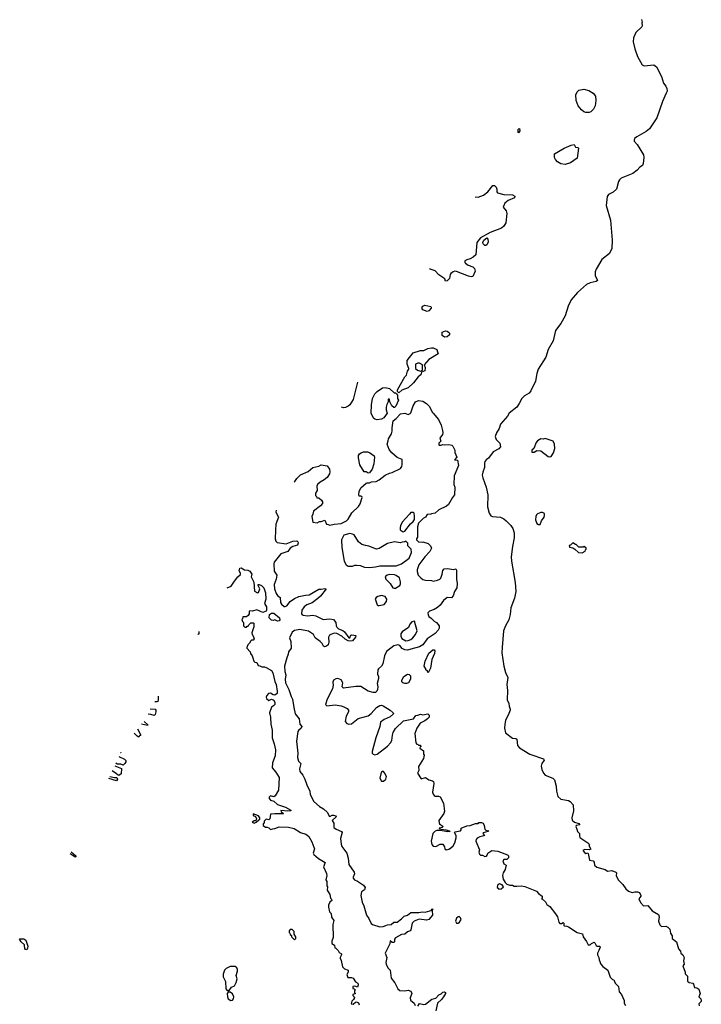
# Model space of a CAD drawing. Extents: x 2219101 to 2444320, y 201258 to 358766.
# Tile 26 of 256: x 2222932 to 2230847, y 289820 to 301254. Entities that reach past the tile are written whole.
import ezdxf

# ---------------------------------------------------------------- set-up
doc = ezdxf.new("R2010")
doc.units = 0

msp = doc.modelspace()

# ---------------------------------------------------------------- linework, layer by layer
at = {"layer": '0CON10XD'}
for points in [[(2230152, 301255), (2230162, 301225), (2230158, 301215), (2230160, 301185), (2230155, 301170), (2230086, 301104), (2230061, 301045), (2230056, 300996), (2230074, 300914), (2230108, 300825), (2230161, 300731), (2230185, 300719), (2230295, 300729), (2230325, 300707), (2230386, 300595), (2230408, 300515), (2230435, 300480), (2230446, 300455), (2230449, 300425), (2230441, 300399), (2230395, 300305), (2230329, 300115), (2230245, 299988), (2230205, 299956), (2230100, 299895), (2230073, 299875), (2230067, 299855), (2230067, 299845), (2230104, 299804), (2230174, 299685), (2230178, 299655), (2230172, 299585), (2230165, 299560), (2230135, 299540), (2230103, 299505), (2230051, 299469), (2229917, 299413), (2229896, 299394), (2229886, 299375), (2229864, 299285), (2229825, 299251), (2229770, 299225), (2229755, 299202), (2229741, 299095), (2229794, 298925), (2229811, 298695), (2229808, 298595), (2229783, 298537), (2229691, 298469), (2229627, 298355), (2229616, 298325), (2229614, 298284), (2229640, 298225), (2229626, 298214), (2229555, 298199), (2229515, 298178), (2229410, 298085), (2229335, 298001), (2229301, 297929), (2229268, 297815), (2229216, 297725), (2229156, 297644), (2229126, 297524), (2229069, 297425), (2229040, 297335), (2228952, 297195), (2228936, 297145), (2228922, 297058), (2228868, 296942), (2228847, 296915), (2228793, 296887), (2228764, 296855), (2228734, 296795), (2228705, 296756), (2228616, 296685), (2228595, 296651), (2228515, 296558), (2228499, 296505), (2228468, 296455), (2228454, 296415), (2228465, 296380), (2228509, 296335), (2228516, 296294), (2228495, 296269), (2228429, 296235), (2228378, 296162), (2228352, 296145), (2228335, 296122), (2228329, 296105), (2228331, 296055), (2228310, 296000), (2228304, 295965), (2228309, 295935), (2228349, 295825), (2228367, 295735), (2228366, 295596), (2228382, 295522), (2228405, 295491), (2228423, 295483), (2228515, 295478), (2228555, 295458), (2228582, 295435), (2228635, 295381), (2228657, 295347), (2228673, 295295), (2228674, 295235), (2228654, 295135), (2228641, 295015), (2228642, 294965), (2228687, 294717), (2228694, 294615), (2228679, 294535), (2228637, 294425), (2228627, 294345), (2228611, 294285), (2228574, 294216), (2228550, 294155), (2228533, 293965), (2228532, 293902), (2228554, 293745), (2228574, 293674), (2228600, 293615), (2228590, 293535), (2228597, 293465), (2228594, 293355), (2228611, 293315), (2228617, 293283), (2228628, 293248), (2228627, 293235), (2228614, 293196), (2228572, 293115), (2228564, 293075), (2228562, 293025), (2228574, 292974), (2228655, 292912), (2228695, 292907), (2228705, 292898), (2228711, 292825), (2228738, 292798), (2228856, 292726), (2229015, 292672), (2229023, 292655), (2228996, 292615), (2228988, 292585), (2228996, 292545), (2229014, 292505), (2229035, 292481), (2229125, 292446), (2229141, 292425), (2229160, 292355), (2229164, 292294), (2229183, 292235), (2229215, 292204), (2229305, 292187), (2229324, 292174), (2229358, 292135), (2229364, 292065), (2229343, 291985), (2229348, 291958), (2229375, 291937), (2229425, 291920), (2229438, 291905), (2229394, 291896), (2229391, 291885), (2229400, 291855), (2229410, 291825), (2229434, 291805), (2229432, 291775), (2229438, 291758), (2229531, 291695), (2229548, 291675), (2229542, 291665), (2229565, 291622), (2229545, 291612), (2229495, 291619), (2229470, 291605), (2229495, 291578), (2229505, 291572), (2229528, 291578), (2229535, 291570), (2229550, 291495), (2229590, 291485), (2229602, 291472), (2229608, 291435), (2229635, 291411), (2229730, 291385), (2229758, 291368), (2229810, 291375), (2229856, 291355), (2229861, 291345), (2229859, 291315), (2229883, 291265), (2229935, 291212), (2229970, 291160), (2230002, 291135), (2230045, 291119), (2230075, 291127), (2230106, 291126), (2230128, 291118), (2230146, 291084), (2230146, 291074), (2230123, 291045), (2230141, 291001), (2230175, 290962), (2230225, 290969), (2230275, 290906), (2230352, 290862), (2230359, 290835), (2230350, 290785), (2230364, 290744), (2230384, 290724), (2230435, 290727), (2230460, 290715), (2230482, 290692), (2230488, 290645), (2230500, 290625), (2230508, 290615), (2230510, 290585), (2230558, 290545), (2230583, 290463), (2230607, 290437), (2230610, 290415), (2230633, 290393), (2230648, 290365), (2230640, 290325), (2230647, 290285), (2230634, 290265), (2230658, 290195), (2230658, 290175), (2230686, 290146), (2230685, 290090), (2230705, 290074), (2230748, 290065), (2230758, 290055), (2230767, 290017), (2230795, 290012), (2230817, 289995), (2230834, 289944), (2230820, 289905), (2230843, 289885), (2230847, 289865), (2230845, 289854), (2230819, 289825), (2230823, 289803)], [(2229545, 300177), (2229505, 300177), (2229485, 300183), (2229455, 300207), (2229416, 300255), (2229394, 300315), (2229392, 300382), (2229404, 300415), (2229425, 300436), (2229485, 300448), (2229542, 300432), (2229591, 300401), (2229617, 300365), (2229622, 300315), (2229614, 300255), (2229597, 300213), (2229565, 300183), (2229545, 300177)], [(2228724, 299986), (2228735, 299990), (2228740, 299965), (2228725, 299940), (2228720, 299945), (2228720, 299975), (2228722, 299982)], [(2229265, 299572), (2229215, 299578), (2229178, 299605), (2229155, 299630), (2229144, 299654), (2229143, 299695), (2229255, 299760), (2229335, 299796), (2229370, 299805), (2229385, 299772), (2229415, 299770), (2229423, 299763), (2229407, 299645), (2229328, 299592), (2229265, 299572)], [(2228223, 299197), (2228255, 299193), (2228318, 299215), (2228367, 299255), (2228425, 299330), (2228445, 299330), (2228465, 299310), (2228472, 299285), (2228472, 299255), (2228480, 299245), (2228555, 299224), (2228655, 299219), (2228682, 299205), (2228678, 299185), (2228606, 299154), (2228585, 299138), (2228565, 299122), (2228548, 299075), (2228582, 299035), (2228590, 299005), (2228576, 298895), (2228554, 298855), (2228528, 298832), (2228395, 298784), (2228285, 298722), (2228242, 298665), (2228228, 298525), (2228198, 298495), (2228165, 298477), (2228123, 298467), (2228100, 298455), (2228100, 298435), (2228110, 298425), (2228140, 298405), (2228194, 298384), (2228214, 298364), (2228220, 298335), (2228195, 298272), (2228175, 298267), (2228145, 298274), (2228005, 298330), (2227985, 298332), (2227964, 298326), (2227938, 298305), (2227930, 298295), (2227925, 298250), (2227895, 298220), (2227878, 298218), (2227870, 298245), (2227800, 298290), (2227755, 298336), (2227698, 298358), (2227694, 298363)], [(2228345, 298630), (2228333, 298633), (2228315, 298650), (2228312, 298665), (2228320, 298695), (2228355, 298720), (2228367, 298707), (2228372, 298675), (2228360, 298645), (2228345, 298630)], [(2227665, 297866), (2227615, 297885), (2227606, 297896), (2227605, 297917), (2227615, 297929), (2227635, 297937), (2227705, 297924), (2227712, 297915), (2227710, 297905), (2227685, 297872), (2227665, 297866)], [(2227865, 297569), (2227838, 297585), (2227840, 297625), (2227875, 297640), (2227895, 297637), (2227913, 297625), (2227924, 297614), (2227923, 297595), (2227895, 297571), (2227865, 297569)], [(2227335, 296920), (2227320, 296935), (2227318, 296955), (2227404, 297105), (2227423, 297127), (2227436, 297174), (2227450, 297195), (2227452, 297205), (2227432, 297252), (2227431, 297295), (2227500, 297385), (2227585, 297411), (2227626, 297414), (2227670, 297435), (2227715, 297443), (2227735, 297443), (2227778, 297425), (2227782, 297395), (2227793, 297375), (2227685, 297307), (2227630, 297245), (2227640, 297215), (2227638, 297175), (2227600, 297160), (2227589, 297131), (2227559, 297105), (2227506, 297035), (2227445, 296980), (2227368, 296952), (2227335, 296920)], [(2227585, 297172), (2227610, 297185), (2227610, 297245), (2227573, 297267), (2227554, 297266), (2227530, 297255), (2227530, 297205), (2227550, 297185), (2227585, 297172)], [(2226856, 297044), (2226806, 296845), (2226767, 296783), (2226746, 296764), (2226715, 296750), (2226695, 296746), (2226671, 296753)], [(2227085, 296606), (2227055, 296614), (2227041, 296625), (2227013, 296685), (2227018, 296782), (2227030, 296855), (2227055, 296908), (2227082, 296935), (2227145, 296977), (2227175, 296983), (2227225, 296970), (2227282, 296922), (2227295, 296920), (2227308, 296908), (2227320, 296895), (2227320, 296855), (2227330, 296835), (2227302, 296765), (2227285, 296750), (2227275, 296750), (2227255, 296770), (2227230, 296815), (2227228, 296848), (2227212, 296848), (2227210, 296815), (2227194, 296786), (2227188, 296755), (2227188, 296725), (2227200, 296685), (2227159, 296631), (2227135, 296613), (2227085, 296606)], [(2226119, 295883), (2226129, 295891), (2226151, 295925), (2226195, 295969), (2226284, 296006), (2226335, 296052), (2226405, 296069), (2226435, 296086), (2226504, 296074), (2226531, 296035), (2226534, 296005), (2226528, 295982), (2226501, 295939), (2226469, 295911), (2226420, 295885), (2226392, 295855), (2226383, 295835), (2226388, 295785), (2226368, 295755), (2226368, 295728), (2226380, 295715), (2226382, 295702), (2226405, 295702), (2226438, 295675), (2226448, 295655), (2226447, 295637), (2226425, 295607), (2226343, 295547), (2226337, 295513), (2226324, 295484), (2226335, 295420), (2226385, 295410), (2226415, 295428), (2226435, 295428), (2226475, 295442), (2226494, 295394), (2226515, 295392), (2226535, 295383), (2226585, 295397), (2226666, 295404), (2226728, 295435), (2226745, 295452), (2226791, 295529), (2226865, 295601), (2226885, 295630), (2226910, 295705), (2226906, 295716), (2226895, 295722), (2226875, 295720), (2226870, 295735), (2226874, 295775), (2226894, 295816), (2226955, 295871), (2226966, 295876), (2226995, 295874), (2227017, 295887), (2227070, 295890), (2227105, 295910), (2227175, 295964), (2227225, 295989), (2227256, 295994), (2227355, 296043), (2227368, 296065), (2227373, 296087), (2227372, 296145), (2227315, 296170), (2227252, 296225), (2227222, 296262), (2227200, 296325), (2227213, 296365), (2227214, 296386), (2227248, 296445), (2227258, 296475), (2227258, 296515), (2227270, 296595), (2227305, 296622), (2227355, 296678), (2227403, 296683), (2227445, 296670), (2227465, 296680), (2227475, 296690), (2227502, 296768), (2227528, 296815), (2227565, 296833), (2227615, 296823), (2227655, 296798), (2227691, 296761), (2227722, 296695), (2227734, 296684), (2227795, 296612), (2227826, 296545), (2227843, 296485), (2227847, 296455), (2227842, 296438), (2227812, 296395), (2227822, 296358), (2227800, 296335), (2227798, 296318), (2227805, 296312), (2227825, 296312), (2227845, 296322), (2227866, 296316), (2227915, 296320), (2227952, 296312), (2227963, 296303), (2227986, 296256), (2227987, 296227), (2228007, 296175), (2227983, 296143), (2228015, 296140), (2228026, 296076), (2227979, 295955), (2227974, 295855), (2227984, 295825), (2227982, 295735), (2227958, 295705), (2227913, 295625), (2227888, 295605), (2227798, 295562), (2227755, 295522), (2227713, 295517), (2227705, 295510), (2227665, 295508), (2227643, 295477), (2227618, 295462), (2227564, 295406), (2227553, 295365), (2227552, 295245), (2227540, 295225), (2227542, 295212), (2227565, 295190), (2227605, 295188), (2227615, 295192), (2227675, 295172), (2227702, 295145), (2227716, 295116), (2227695, 295078), (2227635, 295017), (2227568, 294925), (2227548, 294865), (2227548, 294845), (2227560, 294805), (2227591, 294771), (2227614, 294754), (2227644, 294744), (2227713, 294743), (2227735, 294733), (2227785, 294744), (2227810, 294755), (2227822, 294768), (2227839, 294815), (2227844, 294856), (2227860, 294875), (2227905, 294880), (2227965, 294870), (2227995, 294878), (2228003, 294863), (2228004, 294755), (2228012, 294705), (2228009, 294655), (2227982, 294615), (2227967, 294563), (2227945, 294540), (2227895, 294543), (2227855, 294511), (2227816, 294455), (2227784, 294426), (2227746, 294404), (2227692, 294385), (2227673, 294365), (2227674, 294344), (2227684, 294324), (2227712, 294305), (2227745, 294268), (2227772, 294255), (2227802, 294215), (2227802, 294188), (2227790, 294165), (2227755, 294127), (2227662, 294065), (2227612, 293995), (2227575, 293973), (2227475, 293944), (2227435, 293932), (2227406, 293936), (2227375, 293953), (2227345, 293988), (2227325, 293993), (2227275, 293981), (2227193, 293917), (2227168, 293865), (2227150, 293775), (2227132, 293745), (2227098, 293715), (2227093, 293705), (2227087, 293655), (2227099, 293625), (2227099, 293605), (2227082, 293545), (2227090, 293505), (2227088, 293475), (2227081, 293455), (2227065, 293441), (2227035, 293439), (2226980, 293455), (2226895, 293509), (2226835, 293511), (2226691, 293491), (2226678, 293505), (2226683, 293555), (2226665, 293587), (2226625, 293603), (2226605, 293600), (2226577, 293583), (2226569, 293561), (2226571, 293525), (2226564, 293485), (2226504, 293365), (2226485, 293300), (2226497, 293287), (2226595, 293296), (2226664, 293286), (2226695, 293274), (2226735, 293256), (2226752, 293235), (2226752, 293215), (2226724, 293165), (2226710, 293105), (2226730, 293080), (2226755, 293072), (2226785, 293076), (2226861, 293139), (2226980, 293170), (2227015, 293196), (2227075, 293266), (2227115, 293291), (2227135, 293292), (2227153, 293285), (2227236, 293236), (2227270, 293205), (2227272, 293195), (2227235, 293160), (2227163, 293127), (2227121, 293095), (2227116, 293045), (2227066, 292915), (2227026, 292755), (2227027, 292735), (2227035, 292723), (2227055, 292717), (2227085, 292723), (2227205, 292816), (2227239, 292855), (2227254, 292885), (2227261, 292945)], [(2229085, 296177), (2229105, 296183), (2229132, 296225), (2229146, 296275), (2229143, 296325), (2229128, 296358), (2229035, 296389), (2229015, 296383), (2228985, 296387), (2228946, 296364), (2228930, 296345), (2228902, 296275), (2228880, 296255), (2228881, 296231), (2228905, 296233), (2228938, 296252), (2228985, 296247), (2229070, 296180), (2229085, 296177)], [(2226977, 295987), (2226955, 296002), (2226934, 296004), (2226884, 296084), (2226866, 296164), (2226867, 296193), (2226877, 296213), (2226896, 296224), (2226926, 296234), (2226970, 296235), (2226995, 296227), (2227050, 296190), (2227054, 296175), (2227046, 296095), (2227024, 296035), (2226995, 295993), (2226977, 295987)], [(2225912, 295557), (2225908, 295535), (2225935, 295485), (2225936, 295475), (2225906, 295395), (2225904, 295324), (2225899, 295225), (2225908, 295198), (2225924, 295184), (2226025, 295169), (2226105, 295198), (2226151, 295201), (2226162, 295192), (2226166, 295175), (2226157, 295153), (2226105, 295138), (2226074, 295116), (2226045, 295080), (2225965, 295053), (2225888, 294955), (2225884, 294935), (2225889, 294849), (2225918, 294805), (2225910, 294755), (2225887, 294695), (2225893, 294645), (2225911, 294591), (2225925, 294569), (2225957, 294545), (2225962, 294485), (2225971, 294465), (2226005, 294439), (2226015, 294438), (2226035, 294446), (2226074, 294496), (2226125, 294533), (2226175, 294557), (2226250, 294570), (2226295, 294576), (2226405, 294641), (2226435, 294639), (2226475, 294650), (2226491, 294645), (2226425, 294560), (2226395, 294532), (2226327, 294483), (2226265, 294458), (2226235, 294435), (2226210, 294395), (2226205, 294355), (2226213, 294343), (2226225, 294337), (2226275, 294332), (2226335, 294338), (2226372, 294332), (2226455, 294289), (2226535, 294295), (2226575, 294287), (2226605, 294255), (2226606, 294215), (2226615, 294201), (2226635, 294182), (2226685, 294162), (2226705, 294147), (2226755, 294076), (2226765, 294075), (2226778, 294105), (2226788, 294112), (2226834, 294104), (2226831, 294085), (2226795, 294042), (2226775, 294038), (2226745, 294041), (2226711, 294061), (2226675, 294095), (2226615, 294126), (2226585, 294128), (2226545, 294115), (2226530, 294105), (2226520, 294085), (2226523, 294025), (2226514, 293996), (2226495, 293979), (2226472, 293972), (2226459, 293979), (2226445, 294008), (2226421, 294035), (2226364, 294074), (2226345, 294114), (2226285, 294153), (2226185, 294171), (2226125, 294160), (2226095, 294140), (2226067, 294075), (2226080, 294035), (2226083, 293955), (2226054, 293915), (2226051, 293885), (2226035, 293845), (2226008, 293745), (2226011, 293685), (2226022, 293645), (2226015, 293595), (2226020, 293555), (2226057, 293477), (2226083, 293395), (2226102, 293362), (2226115, 293265), (2226132, 293195), (2226179, 293135), (2226187, 293075), (2226208, 293045), (2226200, 293025), (2226169, 293001), (2226162, 292988), (2226146, 292875), (2226162, 292735), (2226157, 292685), (2226169, 292645), (2226196, 292615), (2226181, 292555), (2226184, 292525), (2226220, 292480), (2226245, 292435), (2226265, 292369), (2226300, 292295), (2226306, 292255), (2226348, 292175), (2226415, 292117), (2226461, 292091), (2226507, 292047), (2226525, 292006), (2226535, 291999), (2226561, 292015), (2226578, 292018), (2226605, 292010), (2226607, 291997), (2226560, 291955), (2226580, 291925), (2226582, 291875), (2226609, 291855), (2226668, 291828), (2226678, 291815), (2226657, 291745), (2226665, 291680), (2226675, 291652), (2226730, 291575), (2226747, 291517), (2226756, 291445), (2226816, 291355), (2226820, 291335), (2226804, 291295), (2226805, 291285), (2226822, 291265), (2226855, 291250), (2226925, 291203), (2226943, 291175), (2226935, 291151), (2226903, 291125), (2226895, 291085), (2226909, 291005), (2226927, 290965), (2226959, 290855), (2226987, 290817), (2227015, 290758), (2227029, 290745), (2227115, 290720), (2227154, 290724), (2227185, 290736), (2227205, 290744), (2227245, 290746), (2227275, 290772), (2227315, 290774), (2227365, 290811), (2227395, 290844), (2227435, 290856), (2227474, 290885), (2227567, 290887), (2227605, 290893), (2227640, 290890), (2227696, 290904), (2227710, 290910), (2227725, 290930), (2227728, 290925), (2227722, 290908), (2227726, 290855), (2227685, 290806), (2227655, 290798), (2227572, 290808), (2227513, 290787), (2227489, 290761), (2227476, 290685), (2227468, 290672), (2227435, 290661), (2227405, 290636), (2227365, 290630), (2227295, 290593), (2227284, 290575), (2227286, 290545), (2227275, 290536), (2227259, 290539), (2227234, 290556), (2227229, 290521), (2227177, 290415), (2227196, 290365), (2227185, 290305), (2227189, 290285), (2227208, 290245), (2227236, 290215), (2227246, 290125), (2227289, 290069), (2227325, 289999), (2227345, 289982), (2227405, 289977), (2227445, 289986), (2227474, 289974), (2227484, 289945), (2227468, 289895), (2227469, 289869), (2227512, 289832), (2227524, 289805)], [(2227385, 295308), (2227405, 295313), (2227471, 295399), (2227503, 295427), (2227515, 295450), (2227517, 295483), (2227512, 295522), (2227505, 295530), (2227475, 295530), (2227457, 295513), (2227375, 295417), (2227355, 295378), (2227349, 295355), (2227351, 295331), (2227385, 295308)], [(2228975, 295390), (2228992, 295435), (2229022, 295475), (2229027, 295495), (2229025, 295520), (2229003, 295533), (2228985, 295533), (2228945, 295517), (2228933, 295505), (2228927, 295483), (2228923, 295445), (2228938, 295405), (2228955, 295390), (2228975, 295390)], [(2226995, 294894), (2227065, 294899), (2227115, 294912), (2227305, 294912), (2227366, 294934), (2227455, 295002), (2227482, 295068), (2227477, 295107), (2227440, 295145), (2227440, 295175), (2227415, 295200), (2227405, 295190), (2227373, 295187), (2227355, 295178), (2227285, 295189), (2227205, 295170), (2227105, 295114), (2227075, 295106), (2226985, 295142), (2226947, 295147), (2226905, 295161), (2226865, 295192), (2226815, 295270), (2226795, 295281), (2226765, 295286), (2226695, 295268), (2226671, 295215), (2226673, 295123), (2226700, 294965), (2226722, 294925), (2226745, 294908), (2226795, 294907), (2226825, 294920), (2226845, 294920), (2226885, 294917), (2226935, 294896), (2226995, 294894)], [(2229465, 295062), (2229498, 295082), (2229502, 295098), (2229510, 295105), (2229510, 295115), (2229488, 295138), (2229475, 295130), (2229425, 295130), (2229395, 295160), (2229385, 295160), (2229355, 295178), (2229328, 295152), (2229313, 295147), (2229315, 295130), (2229355, 295120), (2229377, 295107), (2229420, 295065), (2229465, 295062)], [(2225340, 294656), (2225388, 294675), (2225427, 294733), (2225466, 294784), (2225495, 294810), (2225497, 294825), (2225480, 294855), (2225490, 294885), (2225505, 294888), (2225544, 294864), (2225581, 294861), (2225605, 294850), (2225629, 294815), (2225621, 294785), (2225653, 294723), (2225659, 294619), (2225695, 294599), (2225707, 294603), (2225721, 294645), (2225700, 294685), (2225702, 294695), (2225715, 294696), (2225741, 294685), (2225766, 294656), (2225787, 294597), (2225791, 294525), (2225776, 294475), (2225797, 294437), (2225800, 294395), (2225796, 294384), (2225755, 294370), (2225685, 294401), (2225635, 294387), (2225605, 294388), (2225598, 294382), (2225598, 294355), (2225586, 294334), (2225565, 294320), (2225522, 294318), (2225520, 294295), (2225512, 294288), (2225520, 294265), (2225530, 294255), (2225530, 294215), (2225545, 294200), (2225565, 294200), (2225575, 294210), (2225585, 294210), (2225592, 294228), (2225615, 294250), (2225645, 294250), (2225650, 294245), (2225652, 294205), (2225628, 294135), (2225630, 294115), (2225640, 294105), (2225657, 294063), (2225645, 294050), (2225625, 294050), (2225615, 294040), (2225602, 294015), (2225582, 293995), (2225570, 293965), (2225570, 293955), (2225610, 293915), (2225613, 293893), (2225632, 293865), (2225638, 293842), (2225650, 293805), (2225663, 293793), (2225685, 293790), (2225700, 293755), (2225722, 293752), (2225745, 293738), (2225775, 293738), (2225795, 293730), (2225856, 293696), (2225870, 293670), (2225897, 293567), (2225910, 293535), (2225924, 293455), (2225921, 293429), (2225895, 293411), (2225875, 293412), (2225845, 293433), (2225821, 293429), (2225803, 293407), (2225796, 293385), (2225800, 293370), (2225825, 293348), (2225855, 293362), (2225885, 293352), (2225897, 293325), (2225895, 293302), (2225880, 293285), (2225855, 293270), (2225832, 293205), (2225843, 293153), (2225848, 293075), (2225866, 293005), (2225864, 292915), (2225889, 292845), (2225901, 292775), (2225900, 292705), (2225868, 292625), (2225863, 292565), (2225906, 292516), (2225946, 292455), (2225938, 292305), (2225899, 292241), (2225885, 292231), (2225845, 292239), (2225829, 292225), (2225829, 292209), (2225845, 292192), (2225885, 292180), (2225925, 292141), (2226020, 292110), (2226079, 292075), (2226082, 292065), (2226045, 292061), (2225965, 292070), (2225969, 292055), (2225997, 292035), (2225990, 292030), (2225897, 292033), (2225845, 292028), (2225838, 291972), (2225825, 291962), (2225795, 291968), (2225781, 291959), (2225770, 291945), (2225770, 291925), (2225760, 291915), (2225760, 291895), (2225785, 291878), (2225807, 291877), (2225825, 291868), (2225845, 291850), (2225871, 291859), (2225895, 291860), (2225945, 291882), (2226055, 291878), (2226120, 291860), (2226195, 291814), (2226255, 291797), (2226272, 291785), (2226288, 291768), (2226324, 291705), (2226349, 291645), (2226354, 291624), (2226341, 291575), (2226349, 291559), (2226403, 291513), (2226479, 291465), (2226460, 291415), (2226495, 291338), (2226498, 291315), (2226488, 291265), (2226498, 291245), (2226500, 291195), (2226508, 291185), (2226502, 291145), (2226532, 291095), (2226543, 291053), (2226555, 291040), (2226558, 291025), (2226532, 291008), (2226518, 290972), (2226518, 290948), (2226530, 290895), (2226550, 290875), (2226553, 290833), (2226580, 290795), (2226570, 290745), (2226572, 290595), (2226558, 290552), (2226558, 290528), (2226587, 290507), (2226590, 290475), (2226605, 290470), (2226630, 290445), (2226642, 290422), (2226668, 290405), (2226670, 290395), (2226652, 290365), (2226652, 290355), (2226667, 290327), (2226680, 290255), (2226703, 290233), (2226747, 290217), (2226747, 290193), (2226730, 290165), (2226742, 290132), (2226785, 290132), (2226805, 290122), (2226832, 290082), (2226860, 290065), (2226862, 290045), (2226855, 290020), (2226825, 290030), (2226800, 290025), (2226800, 290005), (2226818, 289998), (2226830, 289985), (2226820, 289975), (2226820, 289955), (2226830, 289945), (2226800, 289935), (2226802, 289922), (2226818, 289908), (2226820, 289895), (2226810, 289875), (2226790, 289855), (2226780, 289825), (2226805, 289820), (2226830, 289845), (2226845, 289850), (2226866, 289836), (2226876, 289814)], [(2227281, 294651), (2227295, 294654), (2227346, 294684), (2227356, 294704), (2227356, 294726), (2227341, 294771), (2227305, 294800), (2227285, 294806), (2227225, 294810), (2227198, 294802), (2227178, 294785), (2227185, 294758), (2227233, 294705), (2227265, 294658), (2227281, 294651)], [(2227093, 294453), (2227105, 294453), (2227165, 294463), (2227191, 294499), (2227196, 294526), (2227176, 294556), (2227134, 294566), (2227093, 294557), (2227070, 294545), (2227060, 294525), (2227067, 294505), (2227085, 294460), (2227093, 294453)], [(2225925, 294270), (2225895, 294284), (2225875, 294277), (2225855, 294282), (2225829, 294309), (2225833, 294347), (2225855, 294364), (2225885, 294361), (2225948, 294308), (2225954, 294286), (2225945, 294273), (2225925, 294270)], [(2227415, 294041), (2227445, 294044), (2227475, 294056), (2227497, 294075), (2227529, 294115), (2227548, 294155), (2227515, 294268), (2227485, 294262), (2227464, 294236), (2227446, 294194), (2227374, 294145), (2227358, 294122), (2227357, 294095), (2227368, 294068), (2227415, 294041)], [(2225001, 294122), (2225005, 294120), (2225015, 294123), (2225018, 294149)], [(2227675, 293670), (2227668, 293688), (2227650, 293705), (2227650, 293715), (2227628, 293745), (2227640, 293805), (2227685, 293898), (2227730, 293935), (2227745, 293938), (2227752, 293925), (2227750, 293895), (2227720, 293825), (2227702, 293725), (2227675, 293670)], [(2227405, 293544), (2227383, 293553), (2227370, 293565), (2227370, 293585), (2227394, 293626), (2227435, 293652), (2227455, 293650), (2227470, 293635), (2227470, 293595), (2227446, 293554), (2227425, 293544), (2227405, 293544)], [(2224540, 293397), (2224541, 293355), (2224535, 293338), (2224525, 293333), (2224500, 293333)], [(2224449, 293250), (2224506, 293246), (2224513, 293235), (2224512, 293215), (2224505, 293187), (2224495, 293175), (2224457, 293187), (2224426, 293191)], [(2227261, 292945), (2227269, 292975), (2227297, 293023), (2227389, 293111), (2227505, 293134), (2227532, 293175), (2227555, 293177), (2227585, 293190), (2227615, 293182), (2227673, 293193), (2227687, 293177), (2227688, 293155), (2227668, 293135), (2227635, 293111), (2227584, 293086), (2227544, 293025), (2227520, 292965), (2227532, 292855), (2227545, 292840), (2227558, 292838), (2227565, 292830), (2227588, 292828), (2227590, 292815), (2227582, 292808), (2227580, 292795), (2227620, 292765), (2227620, 292725), (2227628, 292715), (2227622, 292675), (2227565, 292580), (2227568, 292535), (2227552, 292505), (2227595, 292440), (2227645, 292452), (2227685, 292428), (2227727, 292417), (2227738, 292408), (2227742, 292385), (2227727, 292285), (2227735, 292260), (2227744, 292244), (2227755, 292238), (2227796, 292236), (2227815, 292228), (2227853, 292155), (2227866, 292064), (2227857, 292035), (2227798, 291955), (2227802, 291928), (2227808, 291915), (2227850, 291885), (2227837, 291873), (2227803, 291867), (2227805, 291860), (2227825, 291852), (2227885, 291847), (2227920, 291835), (2227930, 291825), (2227905, 291822), (2227815, 291838), (2227775, 291839), (2227755, 291832), (2227728, 291805), (2227712, 291715), (2227717, 291675), (2227735, 291657), (2227765, 291653), (2227815, 291678), (2227845, 291680), (2227865, 291650), (2227868, 291625), (2227883, 291613), (2227915, 291620), (2227935, 291632), (2227965, 291662), (2227986, 291695), (2228002, 291755), (2227999, 291779), (2227982, 291815), (2227987, 291823), (2228050, 291835), (2228060, 291845), (2228060, 291865), (2228125, 291894), (2228165, 291898), (2228225, 291920), (2228255, 291920), (2228265, 291930), (2228295, 291932), (2228313, 291923), (2228326, 291896), (2228334, 291854), (2228345, 291842), (2228380, 291835), (2228370, 291825), (2228315, 291810), (2228310, 291805), (2228328, 291782), (2228320, 291775), (2228275, 291766), (2228245, 291750), (2228233, 291735), (2228230, 291715), (2228272, 291615), (2228262, 291585), (2228270, 291565), (2228285, 291550), (2228305, 291550), (2228335, 291537), (2228351, 291539), (2228362, 291552), (2228368, 291575), (2228415, 291608), (2228485, 291597), (2228598, 291555), (2228608, 291545), (2228608, 291522), (2228588, 291502), (2228555, 291500), (2228542, 291485), (2228555, 291450), (2228580, 291435), (2228570, 291385), (2228548, 291345), (2228540, 291315), (2228548, 291275), (2228568, 291235), (2228590, 291215), (2228625, 291202), (2228655, 291202), (2228675, 291192), (2228705, 291190), (2228755, 291197), (2228799, 291189), (2228932, 291135), (2228958, 291105), (2229000, 291075), (2229000, 291055), (2228990, 291045), (2229005, 291040), (2229039, 291009), (2229055, 290980), (2229088, 290955), (2229155, 290870), (2229177, 290837), (2229192, 290775), (2229205, 290758), (2229225, 290757), (2229245, 290770), (2229252, 290762), (2229250, 290735), (2229255, 290730), (2229286, 290726), (2229305, 290718), (2229405, 290652), (2229468, 290638), (2229474, 290604), (2229515, 290550), (2229535, 290510), (2229555, 290510), (2229572, 290528), (2229603, 290543), (2229612, 290535), (2229625, 290503), (2229637, 290497), (2229670, 290495), (2229672, 290485), (2229656, 290444), (2229643, 290415), (2229642, 290395), (2229658, 290365), (2229660, 290335), (2229680, 290285), (2229705, 290258), (2229760, 290215), (2229788, 290135), (2229815, 290110), (2229830, 290105), (2229847, 290067), (2229887, 290027), (2229894, 289964), (2229922, 289935), (2229950, 289865), (2229953, 289835), (2229966, 289806)], [(2224376, 293104), (2224420, 293065), (2224415, 293058), (2224347, 293072)], [(2224301, 293017), (2224336, 292954), (2224335, 292940), (2224322, 292938), (2224315, 292922), (2224295, 292933), (2224263, 292968)], [(2224105, 292743), (2224105, 292740), (2224103, 292740)], [(2224036, 292591), (2224115, 292560), (2224112, 292498), (2224095, 292483), (2224085, 292478), (2224075, 292480), (2224058, 292498), (2224008, 292531)], [(2224084, 292699), (2224150, 292665), (2224165, 292650), (2224166, 292635), (2224155, 292615), (2224135, 292597), (2224105, 292608), (2224065, 292610), (2224048, 292619)], [(2227155, 292410), (2227183, 292435), (2227190, 292465), (2227169, 292509), (2227155, 292522), (2227145, 292523), (2227134, 292516), (2227124, 292495), (2227116, 292446), (2227132, 292412), (2227155, 292410)], [(2223978, 292467), (2224035, 292452), (2224062, 292452), (2224068, 292435), (2224055, 292417), (2223967, 292442)], [(2225655, 291923), (2225680, 291935), (2225709, 291961), (2225719, 291971), (2225720, 291985), (2225707, 292007), (2225645, 292030), (2225644, 292014), (2225670, 292000), (2225683, 291975), (2225680, 291960), (2225665, 291950), (2225655, 291952), (2225630, 291935), (2225655, 291923)], [(2223532, 291591), (2223586, 291546), (2223585, 291532), (2223575, 291530), (2223517, 291569)], [(2228498, 291158), (2228525, 291160), (2228550, 291185), (2228536, 291206), (2228505, 291218), (2228480, 291205), (2228478, 291178), (2228487, 291167), (2228498, 291158)], [(2228025, 290763), (2228040, 290775), (2228057, 290805), (2228052, 290825), (2228035, 290838), (2228025, 290837), (2228005, 290820), (2227994, 290785), (2228005, 290763), (2228025, 290763)], [(2226125, 290570), (2226140, 290585), (2226140, 290605), (2226120, 290635), (2226120, 290665), (2226095, 290690), (2226073, 290687), (2226060, 290675), (2226060, 290655), (2226068, 290648), (2226072, 290632), (2226088, 290618), (2226090, 290605), (2226125, 290570)], [(2223015, 290452), (2222992, 290462), (2222990, 290510), (2222950, 290545), (2222932, 290575), (2222935, 290580), (2222982, 290582), (2223004, 290564), (2223026, 290494), (2223025, 290470), (2223015, 290452)], [(2225365, 289980), (2225391, 290019), (2225428, 290035), (2225446, 290074), (2225457, 290115), (2225448, 290155), (2225462, 290205), (2225462, 290225), (2225452, 290245), (2225435, 290258), (2225375, 290258), (2225330, 290235), (2225312, 290215), (2225295, 290170), (2225295, 290140), (2225323, 290085), (2225328, 289998), (2225342, 289982), (2225365, 289980)], [(2225385, 289863), (2225405, 289870), (2225417, 289885), (2225420, 289905), (2225403, 289943), (2225375, 289960), (2225355, 289960), (2225342, 289945), (2225344, 289905), (2225355, 289882), (2225385, 289863)], [(2227555, 289798), (2227575, 289831), (2227625, 289817), (2227645, 289823), (2227719, 289881), (2227765, 289890), (2227801, 289929), (2227825, 289940), (2227845, 289960), (2227865, 289966), (2227877, 289957), (2227878, 289945), (2227855, 289905), (2227831, 289875), (2227785, 289835), (2227763, 289745)]]:
    msp.add_lwpolyline(points, dxfattribs=at)

doc.saveas('drawing.dxf')
